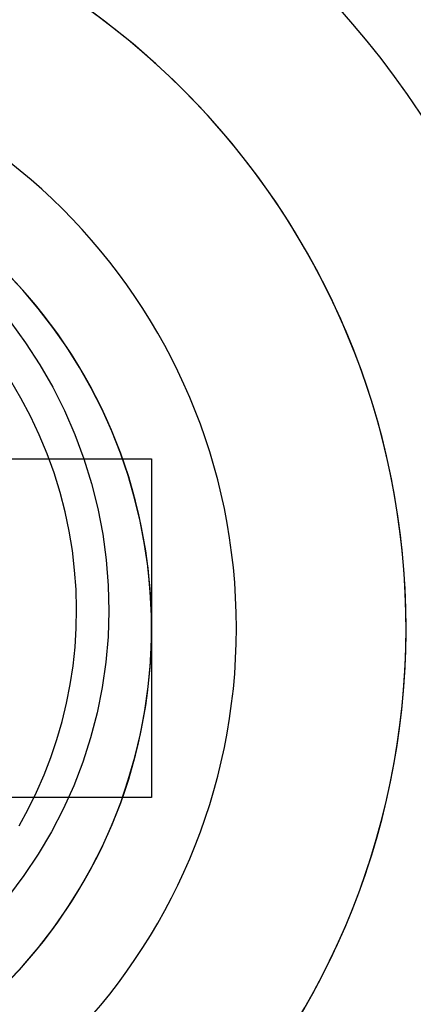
# Model space of a CAD drawing. Header units: millimetres. Extents: x 0 to 93, y 0 to 191.
# Tile 129 of 148: x 85.51 to 86.67, y 179.39 to 182.3. Entities that reach past the tile are written whole.
import ezdxf

# ---------------------------------------------------------------- set-up
doc = ezdxf.new("R2010")
doc.units = ezdxf.units.MM
doc.layers.add('MAIN-2', color=7, linetype='Continuous')

msp = doc.modelspace()

# ---------------------------------------------------------------- linework, layer by layer
at = {"layer": 'MAIN-2'}
for p, q in [((85.5208, 181.4974), (85.4727, 181.549)), ((85.5666, 181.4435), (85.5208, 181.4974)), ((85.6099, 181.3874), (85.5666, 181.4435)), ((85.4835, 181.4053), (85.5293, 181.3425)), ((85.6504, 181.3292), (85.6099, 181.3874)), ((85.5293, 181.3425), (85.5713, 181.2776)), ((85.6881, 181.2693), (85.6504, 181.3292)), ((85.5713, 181.2776), (85.6095, 181.2108)), ((85.7229, 181.2079), (85.6881, 181.2693)), ((85.5156, 181.1786), (85.4858, 181.2297)), ((85.6095, 181.2108), (85.6439, 181.1422)), ((85.7546, 181.1453), (85.7229, 181.2079)), ((85.5434, 181.1255), (85.5156, 181.1786)), ((85.6439, 181.1422), (85.6744, 181.0719)), ((85.7832, 181.0816), (85.7546, 181.1453)), ((85.569, 181.0707), (85.5434, 181.1255)), ((85.5923, 181.0147), (85.569, 181.0707)), ((85.6744, 181.0719), (85.701, 181.0001)), ((85.8087, 181.0168), (85.7832, 181.0816)), ((85.6129, 180.9579), (85.5923, 181.0147)), ((85.8312, 180.9509), (85.8087, 181.0168)), ((85.4005, 181), (85.9005, 181)), ((85.701, 181.0001), (85.7235, 180.9269)), ((85.9005, 181), (85.9005, 180)), ((85.9005, 181), (85.9005, 181)), ((85.6307, 180.9007), (85.6129, 180.9579)), ((85.7235, 180.9269), (85.742, 180.8526)), ((85.8505, 180.8838), (85.8312, 180.9509)), ((85.6456, 180.8435), (85.6307, 180.9007)), ((85.8668, 180.8156), (85.8505, 180.8838)), ((85.6577, 180.7862), (85.6456, 180.8435)), ((85.742, 180.8526), (85.7564, 180.7773)), ((85.88, 180.7466), (85.8668, 180.8156)), ((85.6671, 180.7287), (85.6577, 180.7862)), ((85.7564, 180.7773), (85.7667, 180.7016)), ((85.6738, 180.6713), (85.6671, 180.7287)), ((85.89, 180.677), (85.88, 180.7466)), ((85.7667, 180.7016), (85.7727, 180.6257)), ((85.678, 180.6139), (85.6738, 180.6713)), ((85.8967, 180.6071), (85.89, 180.677)), ((85.6796, 180.5567), (85.678, 180.6139)), ((85.7727, 180.6257), (85.7745, 180.5499)), ((85.9001, 180.5372), (85.8967, 180.6071)), ((85.6785, 180.5), (85.6796, 180.5567)), ((85.7745, 180.5499), (85.7721, 180.4744)), ((85.9002, 180.4671), (85.9001, 180.5372)), ((85.675, 180.444), (85.6785, 180.5)), ((85.7721, 180.4744), (85.7655, 180.3991)), ((85.897, 180.397), (85.9002, 180.4671)), ((85.6691, 180.3884), (85.675, 180.444)), ((85.6607, 180.3331), (85.6691, 180.3884)), ((85.7655, 180.3991), (85.7547, 180.3241)), ((85.8904, 180.3269), (85.897, 180.397)), ((85.6499, 180.2784), (85.6607, 180.3331)), ((85.7547, 180.3241), (85.7397, 180.2496)), ((85.8806, 180.257), (85.8904, 180.3269)), ((85.6368, 180.2243), (85.6499, 180.2784)), ((85.8675, 180.1876), (85.8806, 180.257)), ((85.7397, 180.2496), (85.7207, 180.1762)), ((85.6214, 180.1709), (85.6368, 180.2243)), ((85.6036, 180.1182), (85.6214, 180.1709)), ((85.7207, 180.1762), (85.6978, 180.1042)), ((85.8513, 180.119), (85.8675, 180.1876)), ((85.5836, 180.0663), (85.6036, 180.1182)), ((85.8319, 180.0515), (85.8513, 180.119)), ((85.6978, 180.1042), (85.671, 180.0338)), ((85.5613, 180.0154), (85.5836, 180.0663)), ((85.8095, 179.9853), (85.8319, 180.0515)), ((85.671, 180.0338), (85.6403, 179.9651)), ((85.9005, 180), (85.4005, 180)), ((85.5367, 179.9653), (85.5613, 180.0154)), ((85.9005, 180), (85.9005, 180)), ((85.5098, 179.9162), (85.5367, 179.9653)), ((85.6403, 179.9651), (85.6055, 179.898)), ((85.784, 179.9202), (85.8095, 179.9853)), ((85.7554, 179.8562), (85.784, 179.9202)), ((85.6055, 179.898), (85.5667, 179.8325)), ((85.7236, 179.7933), (85.7554, 179.8562)), ((85.5667, 179.8325), (85.5243, 179.7691)), ((85.6887, 179.7317), (85.7236, 179.7933)), ((85.5243, 179.7691), (85.4784, 179.7082)), ((85.6509, 179.6715), (85.6887, 179.7317)), ((85.6103, 179.6132), (85.6509, 179.6715)), ((85.567, 179.557), (85.6103, 179.6132)), ((85.5212, 179.503), (85.567, 179.557)), ((85.4731, 179.4514), (85.5212, 179.503))]:
    msp.add_line(p, q, dxfattribs=at)
for radius, start, end in [(3.25, 270, 90), (3, 270, 90), (3, 270, 90), (2.75, 270, 89.3818), (2.25, 270, 90), (2.25, 270, 90), (2.25, 270.0448, 89.3817), (1.75, 270, 90), (1.5, 270, 90)]:
    msp.add_arc((84.4005, 180.5), radius, start, end, dxfattribs=at)

doc.saveas('drawing.dxf')
